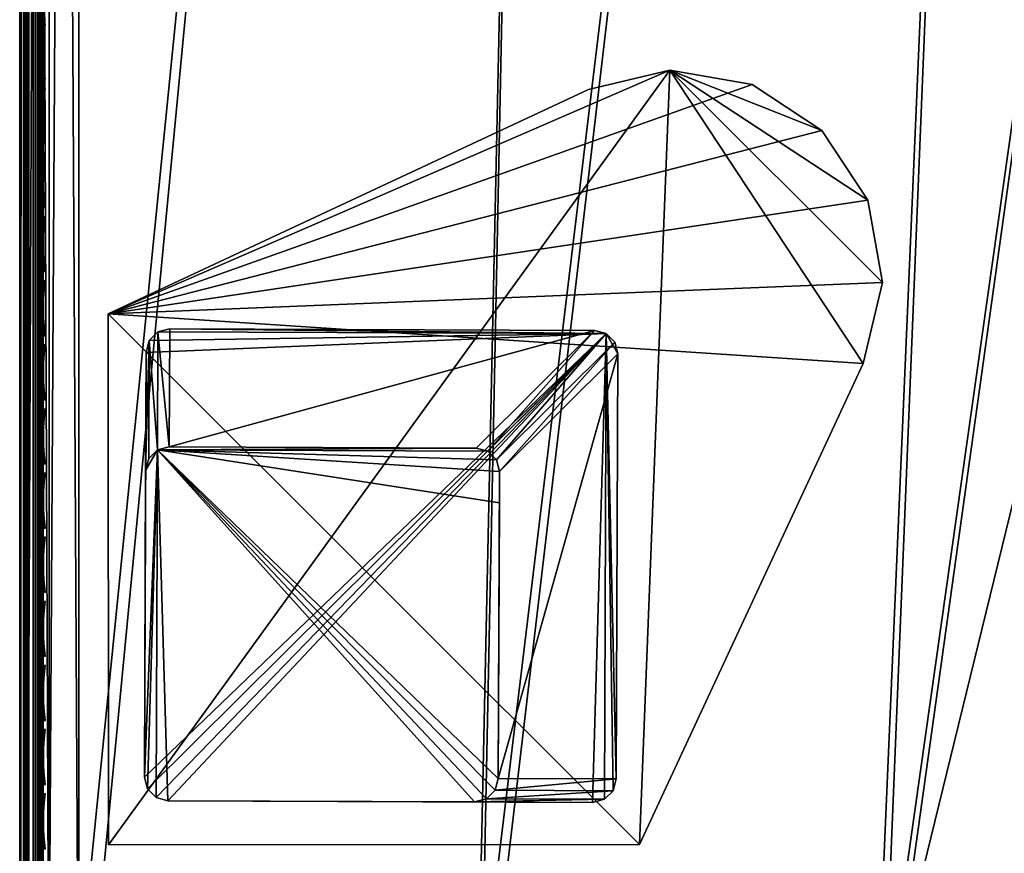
# Model space of a CAD drawing. Header units: inches. Extents: x 0 to 31.9, y -32.8 to 0.
# Tile 4 of 256: x 0 to 4.2, y -26.3 to -22.8. Entities that reach past the tile are written whole.
import ezdxf

# ---------------------------------------------------------------- set-up
doc = ezdxf.new("R2010")
doc.units = ezdxf.units.IN
doc.header["$LTSCALE"] = 0.03937
doc.header["$MEASUREMENT"] = 0
for name, color, linetype in [('A-FURN-3-ST', 151, 'Continuous'), ('A-FURN-3-ST-LG', 252, 'Continuous'), ('A-FURN-3-ST-LGHW', 32, 'Continuous'), ('A-FURN-3-ST-SEAM', 250, 'Continuous'), ('A-FURN-3-STITCH', 15, 'Continuous')]:
    doc.layers.add(name, color=color, linetype=linetype)

msp = doc.modelspace()

# ---------------------------------------------------------------- meshes
at = {"layer": 'A-FURN-3-ST'}
mesh = msp.add_polyface(dxfattribs=at)
corners = [(10.9073, -6.4887, 18), (13.0694, -6.6512, 17.9626), (10.9604, -6.2091, 17.9626), (8.7939, -6.1263, 18), (8.8366, -5.8449, 17.9626), (6.6686, -5.8419, 18), (6.7008, -5.5591, 17.9626), (4.5342, -5.6358, 18), (4.5559, -5.352, 17.9626), (2.3937, -5.5083, 18), (13.1792, -6.1706, 17.6781), (11.0523, -5.7248, 17.6781), (11.0099, -5.9486, 17.8528), (13.1285, -6.3927, 17.8528), (12.3974, -5.6675, 16.9008), (10.3957, -5.276, 16.9008), (11.1052, -5.445, 17.1854), (11.0848, -5.5531, 17.4505), (8.9365, -5.1847, 17.4505), (8.9104, -5.3576, 17.6781), (8.8763, -5.5828, 17.8528), (6.7308, -5.2956, 17.8528), (0.2502, -5.2452, 17.9789), (0.25, -5.4597, 18), (12.3992, -5.6589, 5.5004), (11.1067, -5.4366, 5.3089), (10.3972, -5.2674, 5.5004), (8.8846, -5.5243, 5), (8.9134, -5.3351, 5.0381), (11.0562, -5.7025, 5.0381), (11.0205, -5.8906, 5), (13.1841, -6.1485, 5.0381), (11.0865, -5.5431, 5.1466), (8.9378, -5.1746, 5.1466), (13.1415, -6.3351, 5), (8.5662, -28.5369, 5), (6.9256, -28.1779, 5), (5.2701, -27.8952, 5), (6.7367, -5.2369, 5), (3.6033, -27.6896, 5), (4.5797, -5.0287, 5), (1.9287, -27.5614, 5), (2.4165, -4.9, 5), (0.25, -27.5109, 5), (0.25, -4.8509, 5), (0.125, -4.8509, 5.0335), (0.125, -27.5109, 5.0335), (0.0335, -4.8509, 5.125), (0.0335, -27.5109, 5.125), (0, -4.8509, 5.25), (0, -27.5109, 5.25), (0, -5.4597, 17.75), (0, -26.9109, 17.75), (0.0335, -5.4597, 17.875), (0.0335, -26.9109, 17.875), (0.125, -5.4597, 17.9665), (0.125, -26.9109, 17.9665), (0.25, -26.9109, 18), (0, -4.6009, 5.5002), (0, -27.7609, 16.9), (0, -4.6097, 16.9007), (0, -27.7609, 5.5), (8.7077, -27.9539, 18), (13.006, -6.9286, 18), (7.0392, -27.5887, 18), (5.3555, -27.3013, 18), (3.6603, -27.0923, 18), (1.9573, -26.962, 18)]
mesh.append_faces([[corners[k] for k in face] for face in [(0, 1, 2), (0, 2, 3), (3, 2, 4), (3, 4, 5), (5, 4, 6), (5, 6, 7), (7, 6, 8), (7, 8, 9), (10, 11, 12, 13), (13, 12, 2, 1), (14, 15, 16), (17, 18, 19, 11), (11, 19, 20, 12), (12, 20, 4, 2), (20, 21, 6, 4), (22, 23, 9), (14, 24, 15), (24, 25, 26), (27, 28, 29), (27, 29, 30), (30, 29, 31), (32, 29, 28, 33), (34, 35, 36), (34, 36, 30), (30, 36, 37), (30, 37, 27), (27, 37, 38), (38, 37, 39), (38, 39, 40), (40, 39, 41), (40, 41, 42), (42, 41, 43), (42, 43, 44), (44, 43, 45), (45, 43, 46), (45, 46, 47), (47, 46, 48), (47, 48, 49), (49, 48, 50), (51, 52, 53), (53, 52, 54), (53, 54, 55), (55, 54, 56), (55, 56, 23), (23, 56, 57), (50, 58, 49), (59, 60, 61), (61, 60, 58), (61, 58, 50), (59, 52, 51), (59, 51, 60), (62, 63, 64), (64, 63, 0), (64, 0, 65), (65, 0, 3), (65, 3, 66), (66, 3, 5), (66, 5, 7), (66, 7, 67), (67, 7, 9), (67, 9, 57), (57, 9, 23)]])
at = {"layer": 'A-FURN-3-ST-LG'}
mesh = msp.add_polyface(dxfattribs=at)
corners = [(2.4846, -24.1438, 4.8029), (0.6355, -24.1234, 4.8029), (2.4348, -24.1303, 4.8029), (0.5855, -24.1366, 4.8029), (0.5488, -24.1733, 4.8029), (0.5352, -24.2235, 4.8029), (0.5283, -26.0217, 4.8029), (0.5415, -26.0717, 4.8029), (0.5779, -26.1084, 4.8029), (0.6278, -26.122, 4.8029), (2.4261, -26.1289, 4.8029), (2.4764, -26.1158, 4.8029), (2.5133, -26.0793, 4.8029), (2.5269, -26.0294, 4.8029), (2.5338, -24.23, 4.8029), (2.5208, -24.1802, 4.8029), (0.5779, -26.1084, 0.0066), (0.6278, -26.122, 0.0066), (0.5415, -26.0717, 0.0066), (0.5283, -26.0217, 0.0066), (1.9264, -26.127, 0.0066), (1.9767, -26.1138, 0.0066), (2.0137, -26.0774, 0.0066), (2.0273, -26.0275, 0.0066), (0.6336, -24.6231, 0.0066), (0.5836, -24.6363, 0.0066), (0.5469, -24.673, 0.0066), (0.5333, -24.7232, 0.0066), (1.9333, -24.6281, 0.0066), (1.983, -24.6415, 0.0066), (2.0192, -24.678, 0.0066), (2.0323, -24.7278, 0.0066), (2.0318, -24.8603, 0.0066)]
mesh.append_faces([[corners[k] for k in face] for face in [(17, 9, 16), (9, 8, 16), (19, 18, 6), (18, 7, 6), (9, 17, 10), (17, 20, 10), (10, 20, 11), (20, 21, 11), (11, 21, 12), (21, 22, 12), (12, 22, 13), (22, 23, 13), (1, 24, 3), (24, 25, 3), (3, 25, 4), (25, 26, 4), (5, 4, 27), (4, 26, 27), (27, 19, 5), (19, 6, 5), (28, 24, 2), (24, 1, 2), (28, 2, 29), (2, 0, 29), (29, 0, 30), (0, 15, 30), (30, 15, 31), (15, 14, 31), (31, 14, 23), (14, 13, 23)]])
mesh.append_faces([[corners[k] for k in face] for face in [(31, 32, 25)]], dxfattribs={"vtx0": -1, "vtx1": -1})
mesh.append_faces([[corners[k] for k in face] for face in [(32, 31, 23), (32, 23, 25)]], dxfattribs={"vtx0": -1, "vtx2": -1})
mesh.append_faces([[corners[k] for k in face] for face in [(2, 1, 0), (16, 8, 18), (24, 28, 25), (23, 22, 25)]], dxfattribs={"vtx1": -1})
mesh.append_faces([[corners[k] for k in face] for face in [(1, 3, 0), (3, 4, 0), (4, 5, 0), (5, 6, 0), (6, 7, 0), (7, 8, 0), (8, 9, 0), (9, 10, 0), (10, 11, 0), (11, 12, 0), (12, 13, 0), (13, 14, 0), (28, 29, 25), (29, 30, 25), (22, 21, 25), (21, 20, 25), (20, 17, 25), (17, 16, 25), (16, 18, 25), (18, 19, 25), (19, 27, 25)]], dxfattribs={"vtx1": -1, "vtx2": -1})
mesh.append_faces([[corners[k] for k in face] for face in [(14, 15, 0), (8, 7, 18), (30, 31, 25), (27, 26, 25)]], dxfattribs={"vtx2": -1})
at = {"layer": 'A-FURN-3-ST-LGHW'}
mesh = msp.add_polyface(dxfattribs=at)
corners = [(0.3748, -24.0601, 5.0066), (2.7539, -23.0278, 5.0066), (2.4099, -23.1095, 5.0066), (3.1022, -23.0889, 5.0066), (3.3978, -23.2831, 5.0066), (3.5923, -23.5784, 5.0066), (3.6539, -23.9266, 5.0066), (3.5727, -24.2708, 5.0066), (2.6247, -26.3071, 5.0066), (0.3762, -26.3086, 5.0066), (2.4099, -23.1095, 4.7568), (2.7539, -23.0278, 4.7568), (3.1022, -23.0889, 4.7568), (3.3978, -23.2831, 4.7568), (3.5923, -23.5784, 4.7568), (3.6539, -23.9266, 4.7568), (3.5727, -24.2708, 4.7568), (0.3748, -24.0601, 4.7568), (0.3762, -26.3086, 4.7568), (2.6247, -26.3071, 4.7568)]
mesh.append_faces([[corners[k] for k in face] for face in [(1, 10, 2), (1, 11, 10), (3, 11, 1), (3, 12, 11), (4, 12, 3), (4, 13, 12), (5, 13, 4), (5, 14, 13), (6, 14, 5), (6, 15, 14), (16, 6, 7), (16, 15, 6), (19, 7, 8), (19, 16, 7), (0, 10, 17), (0, 2, 10)]])
mesh.append_faces([[corners[k] for k in face] for face in [(0, 1, 2), (11, 17, 10), (18, 8, 9), (17, 9, 0)]], dxfattribs={"vtx0": -1})
mesh.append_faces([[corners[k] for k in face] for face in [(0, 3, 1), (0, 4, 3), (0, 5, 4), (0, 6, 5), (0, 7, 6), (0, 8, 7), (11, 18, 17), (11, 19, 18), (11, 16, 19), (11, 15, 16), (11, 14, 15), (11, 13, 14)]], dxfattribs={"vtx0": -1, "vtx2": -1})
mesh.append_faces([[corners[k] for k in face] for face in [(0, 9, 8), (11, 12, 13), (18, 19, 8), (17, 18, 9)]], dxfattribs={"vtx2": -1})
at = {"layer": 'A-FURN-3-ST-SEAM'}
mesh = msp.add_polyface(dxfattribs=at)
corners = [(0.0965, -19.7597, 17.8826), (0.0872, -19.7597, 17.8675), (0.0872, -12.6094, 17.8675), (0.0965, -12.6094, 17.8826), (0.0872, -5.4592, 17.8675), (0.0965, -5.4592, 17.8826), (0.0872, -5.2828, 17.8512), (0.0965, -5.2801, 17.866), (0.039, -5.2858, 17.8354), (0.0567, -5.2859, 17.8344), (0.0567, -5.4592, 17.8505), (0.039, -5.4592, 17.8515), (0.0567, -12.6094, 17.8505), (0.039, -12.6094, 17.8515), (0.0567, -19.7597, 17.8505), (0.039, -19.7597, 17.8515), (0.0734, -19.7597, 17.8563), (0.0734, -12.6094, 17.8563), (0.0734, -5.4592, 17.8563), (0.0734, -5.2849, 17.8401), (0.0228, -19.7597, 17.8588), (0.0228, -12.6094, 17.8588), (0.0228, -5.4592, 17.8588), (0.0228, -5.2844, 17.8426), (0.0003, -5.2761, 17.8875), (0.0019, -5.2793, 17.8701), (0.0019, -5.4592, 17.8868), (0.0003, -5.4592, 17.9045), (0.0019, -12.6094, 17.8868), (0.0003, -12.6094, 17.9045), (0.0019, -19.7597, 17.8868), (0.0003, -19.7597, 17.9045), (0.0929, -19.7597, 17.9255), (0.1, -26.91, 17.9), (0.1, -19.7597, 17.9), (0.0929, -12.6094, 17.9255), (0.1, -12.6094, 17.9), (0.0929, -5.4592, 17.9255), (0.1, -5.4592, 17.9), (0.0929, -5.2723, 17.9082), (0.0812, -5.2698, 17.9214), (0.0812, -5.4592, 17.939), (0.0812, -12.6094, 17.939), (0.0812, -19.7597, 17.939), (0.0655, -5.2683, 17.9294), (0.0655, -5.4592, 17.9472), (0.0655, -12.6094, 17.9472), (0.0655, -19.7597, 17.9472), (0.0051, -5.273, 17.9044), (0.0051, -5.4592, 17.9217), (0.0051, -12.6094, 17.9217), (0.0051, -19.7597, 17.9217), (0.1, -5.2771, 17.8831), (0.0965, -26.91, 17.8826), (0.0304, -19.7597, 17.9459), (0.0304, -12.6094, 17.9459), (0.0304, -5.4592, 17.9459), (0.0155, -19.7597, 17.9362), (0.0155, -12.6094, 17.9362), (0.0155, -5.4592, 17.9362), (0.0304, -5.2686, 17.9282), (0.0155, -5.2703, 17.9187)]
mesh.append_faces([[corners[k] for k in face] for face in [(0, 1, 2, 3), (3, 2, 4, 5), (5, 4, 6, 7), (8, 9, 10, 11), (11, 10, 12, 13), (13, 12, 14, 15), (1, 16, 17, 2), (2, 17, 18, 4), (4, 18, 19, 6), (15, 20, 21, 13), (13, 21, 22, 11), (11, 22, 23, 8), (24, 25, 26, 27), (27, 26, 28, 29), (29, 28, 30, 31), (32, 33, 34), (32, 34, 35), (35, 34, 36), (35, 36, 37), (37, 36, 38), (37, 38, 39), (39, 40, 41, 37), (37, 41, 42, 35), (35, 42, 43, 32), (40, 44, 45, 41), (41, 45, 46, 42), (42, 46, 47, 43), (48, 24, 27, 49), (49, 27, 29, 50), (50, 29, 31, 51), (5, 52, 38), (5, 38, 3), (3, 38, 36), (3, 36, 0), (0, 36, 34), (0, 34, 53), (54, 47, 46, 55), (55, 46, 45, 56), (20, 30, 28, 21), (21, 28, 26, 22), (22, 26, 25, 23), (16, 14, 12, 17), (17, 12, 10, 18), (18, 10, 9, 19), (57, 54, 55, 58), (58, 55, 56, 59), (59, 56, 60, 61), (51, 57, 58, 50), (50, 58, 59, 49), (49, 59, 61, 48)]])
mesh = msp.add_polyface(dxfattribs=at)
corners = [(0.0965, -27.286, 17.8078), (0.0872, -27.2803, 17.7939), (0.0872, -27.097, 17.8491), (0.0965, -27.0999, 17.8639), (0.0872, -26.91, 17.8675), (0.0965, -26.91, 17.8826), (0.0872, -19.7597, 17.8675), (0.0965, -19.7597, 17.8826), (0.039, -19.7597, 17.8515), (0.0567, -19.7597, 17.8505), (0.0567, -26.91, 17.8505), (0.039, -26.91, 17.8515), (0.0567, -27.0937, 17.8324), (0.039, -27.0939, 17.8334), (0.0567, -27.2737, 17.7781), (0.039, -27.2741, 17.7791), (0.0734, -27.2759, 17.7835), (0.0734, -27.0948, 17.8381), (0.0734, -26.91, 17.8563), (0.0734, -19.7597, 17.8563), (0.0228, -27.2769, 17.7858), (0.0228, -27.0953, 17.8406), (0.0228, -26.91, 17.8588), (0.0228, -19.7597, 17.8588), (0.0003, -19.7597, 17.9045), (0.0019, -19.7597, 17.8868), (0.0019, -26.91, 17.8868), (0.0003, -26.91, 17.9045), (0.0019, -27.1007, 17.868), (0.0003, -27.1041, 17.8854), (0.0019, -27.2876, 17.8117), (0.0003, -27.2944, 17.8281), (0.1, -27.1032, 17.881), (0.0929, -27.1082, 17.906), (0.1, -27.2772, 17.8301), (0.0929, -27.3025, 17.8475), (0.1, -26.91, 17.9), (0.0929, -26.91, 17.9255), (0.1, -27.0951, 17.8825), (0.0929, -19.7597, 17.9255), (0.0812, -19.7597, 17.939), (0.0812, -26.91, 17.939), (0.0812, -27.1108, 17.9192), (0.0812, -27.3076, 17.8599), (0.0655, -19.7597, 17.9472), (0.0655, -26.91, 17.9472), (0.0655, -27.1123, 17.9272), (0.0655, -27.3107, 17.8674), (0.0051, -19.7597, 17.9217), (0.0051, -26.91, 17.9217), (0.0051, -27.1074, 17.9022), (0.0051, -27.301, 17.8439), (0.1, -19.7597, 17.9), (0.0304, -27.3102, 17.8662), (0.0304, -27.1121, 17.9259), (0.0304, -26.91, 17.9459), (0.0304, -19.7597, 17.9459), (0.0155, -27.3065, 17.8573), (0.0155, -27.1102, 17.9164), (0.0155, -26.91, 17.9362), (0.0155, -19.7597, 17.9362)]
mesh.append_faces([[corners[k] for k in face] for face in [(0, 1, 2, 3), (3, 2, 4, 5), (5, 4, 6, 7), (8, 9, 10, 11), (11, 10, 12, 13), (13, 12, 14, 15), (1, 16, 17, 2), (2, 17, 18, 4), (4, 18, 19, 6), (15, 20, 21, 13), (13, 21, 22, 11), (11, 22, 23, 8), (24, 25, 26, 27), (27, 26, 28, 29), (29, 28, 30, 31), (32, 33, 34), (34, 33, 35), (36, 37, 38), (38, 37, 33), (38, 33, 32), (37, 36, 39), (39, 40, 41, 37), (37, 41, 42, 33), (33, 42, 43, 35), (40, 44, 45, 41), (41, 45, 46, 42), (42, 46, 47, 43), (48, 24, 27, 49), (49, 27, 29, 50), (50, 29, 31, 51), (5, 52, 36), (5, 36, 38), (5, 38, 3), (3, 38, 32), (3, 32, 34), (3, 34, 0), (53, 47, 46, 54), (54, 46, 45, 55), (55, 45, 44, 56), (20, 30, 28, 21), (21, 28, 26, 22), (22, 26, 25, 23), (16, 14, 12, 17), (17, 12, 10, 18), (18, 10, 9, 19), (57, 53, 54, 58), (58, 54, 55, 59), (59, 55, 56, 60), (51, 57, 58, 50), (50, 58, 59, 49), (49, 59, 60, 48)]])
at = {"layer": 'A-FURN-3-STITCH'}
mesh = msp.add_polymesh((7, 4), dxfattribs=at)
for k, corner in enumerate([(0.1007, -23.0665, 17.9499), (0.1028, -23.0665, 17.9514), (0.1071, -23.0664, 17.9543), (0.1093, -23.0664, 17.9558), (0.0964, -23.0281, 17.9556), (0.096, -23.028, 17.9608), (0.1003, -23.0279, 17.9637), (0.105, -23.028, 17.9615), (0.0938, -22.9892, 17.9588), (0.0934, -22.9891, 17.964), (0.0977, -22.989, 17.9669), (0.1024, -22.9891, 17.9646), (0.0929, -22.9501, 17.9594), (0.0926, -22.95, 17.9646), (0.0969, -22.9499, 17.9675), (0.1016, -22.95, 17.9652), (0.0938, -22.911, 17.9575), (0.0934, -22.9109, 17.9627), (0.0977, -22.9109, 17.9656), (0.1024, -22.9109, 17.9633), (0.0964, -22.8723, 17.953), (0.096, -22.8722, 17.9582), (0.1003, -22.8721, 17.9611), (0.105, -22.8722, 17.9589), (0.1007, -22.834, 17.9461), (0.1028, -22.834, 17.9476), (0.1071, -22.834, 17.9505), (0.1093, -22.8339, 17.9519)]):
    mesh.set_mesh_vertex(divmod(k, 4), corner)
mesh = msp.add_polymesh((7, 4), dxfattribs=at)
for k, corner in enumerate([(0.1007, -23.338, 17.9499), (0.1028, -23.338, 17.9514), (0.1071, -23.338, 17.9543), (0.1093, -23.3379, 17.9558), (0.0964, -23.2996, 17.9556), (0.096, -23.2995, 17.9608), (0.1003, -23.2994, 17.9637), (0.105, -23.2995, 17.9615), (0.0938, -23.2607, 17.9588), (0.0934, -23.2606, 17.964), (0.0977, -23.2606, 17.9669), (0.1024, -23.2606, 17.9646), (0.0929, -23.2216, 17.9594), (0.0926, -23.2215, 17.9646), (0.0969, -23.2215, 17.9675), (0.1016, -23.2215, 17.9652), (0.0938, -23.1826, 17.9575), (0.0934, -23.1825, 17.9627), (0.0977, -23.1824, 17.9656), (0.1024, -23.1825, 17.9633), (0.0964, -23.1438, 17.953), (0.096, -23.1437, 17.9582), (0.1003, -23.1437, 17.9611), (0.105, -23.1437, 17.9589), (0.1007, -23.1056, 17.9461), (0.1028, -23.1055, 17.9476), (0.1071, -23.1055, 17.9505), (0.1093, -23.1055, 17.9519)]):
    mesh.set_mesh_vertex(divmod(k, 4), corner)
mesh = msp.add_polymesh((7, 4), dxfattribs=at)
for k, corner in enumerate([(0.1007, -23.6096, 17.9499), (0.1028, -23.6095, 17.9514), (0.1071, -23.6095, 17.9543), (0.1093, -23.6095, 17.9558), (0.0964, -23.5711, 17.9556), (0.096, -23.571, 17.9608), (0.1003, -23.571, 17.9637), (0.105, -23.571, 17.9615), (0.0938, -23.5322, 17.9588), (0.0934, -23.5321, 17.964), (0.0977, -23.5321, 17.9669), (0.1024, -23.5321, 17.9646), (0.0929, -23.4931, 17.9594), (0.0926, -23.4931, 17.9646), (0.0969, -23.493, 17.9675), (0.1016, -23.493, 17.9652), (0.0938, -23.4541, 17.9575), (0.0934, -23.454, 17.9627), (0.0977, -23.454, 17.9656), (0.1024, -23.454, 17.9633), (0.0964, -23.4153, 17.953), (0.096, -23.4152, 17.9582), (0.1003, -23.4152, 17.9611), (0.105, -23.4152, 17.9589), (0.1007, -23.3771, 17.9461), (0.1028, -23.3771, 17.9476), (0.1071, -23.377, 17.9505), (0.1093, -23.377, 17.9519)]):
    mesh.set_mesh_vertex(divmod(k, 4), corner)
mesh = msp.add_polymesh((7, 4), dxfattribs=at)
for k, corner in enumerate([(0.1007, -23.8811, 17.9499), (0.1028, -23.8811, 17.9514), (0.1071, -23.881, 17.9543), (0.1093, -23.881, 17.9558), (0.0964, -23.8426, 17.9556), (0.096, -23.8426, 17.9608), (0.1003, -23.8425, 17.9637), (0.105, -23.8425, 17.9615), (0.0938, -23.8038, 17.9588), (0.0934, -23.8037, 17.964), (0.0977, -23.8036, 17.9669), (0.1024, -23.8037, 17.9646), (0.0929, -23.7647, 17.9594), (0.0926, -23.7646, 17.9646), (0.0969, -23.7645, 17.9675), (0.1016, -23.7646, 17.9652), (0.0938, -23.7256, 17.9575), (0.0934, -23.7255, 17.9627), (0.0977, -23.7255, 17.9656), (0.1024, -23.7255, 17.9633), (0.0964, -23.6869, 17.953), (0.096, -23.6868, 17.9582), (0.1003, -23.6867, 17.9611), (0.105, -23.6868, 17.9589), (0.1007, -23.6486, 17.9461), (0.1028, -23.6486, 17.9476), (0.1071, -23.6485, 17.9505), (0.1093, -23.6485, 17.9519)]):
    mesh.set_mesh_vertex(divmod(k, 4), corner)
mesh = msp.add_polymesh((7, 4), dxfattribs=at)
for k, corner in enumerate([(0.1007, -24.1526, 17.9499), (0.1028, -24.1526, 17.9514), (0.1071, -24.1526, 17.9543), (0.1093, -24.1525, 17.9558), (0.0964, -24.1142, 17.9556), (0.096, -24.1141, 17.9608), (0.1003, -24.114, 17.9637), (0.105, -24.1141, 17.9615), (0.0938, -24.0753, 17.9588), (0.0934, -24.0752, 17.964), (0.0977, -24.0751, 17.9669), (0.1024, -24.0752, 17.9646), (0.0929, -24.0362, 17.9594), (0.0926, -24.0361, 17.9646), (0.0969, -24.0361, 17.9675), (0.1016, -24.0361, 17.9652), (0.0938, -23.9972, 17.9575), (0.0934, -23.9971, 17.9627), (0.0977, -23.997, 17.9656), (0.1024, -23.9971, 17.9633), (0.0964, -23.9584, 17.953), (0.096, -23.9583, 17.9582), (0.1003, -23.9583, 17.9611), (0.105, -23.9583, 17.9589), (0.1007, -23.9201, 17.9461), (0.1028, -23.9201, 17.9476), (0.1071, -23.9201, 17.9505), (0.1093, -23.9201, 17.9519)]):
    mesh.set_mesh_vertex(divmod(k, 4), corner)
mesh = msp.add_polymesh((7, 4), dxfattribs=at)
for k, corner in enumerate([(0.1007, -24.4242, 17.9499), (0.1028, -24.4241, 17.9514), (0.1071, -24.4241, 17.9543), (0.1093, -24.4241, 17.9558), (0.0964, -24.3857, 17.9556), (0.096, -24.3856, 17.9608), (0.1003, -24.3856, 17.9637), (0.105, -24.3856, 17.9615), (0.0938, -24.3468, 17.9588), (0.0934, -24.3467, 17.964), (0.0977, -24.3467, 17.9669), (0.1024, -24.3467, 17.9646), (0.0929, -24.3077, 17.9594), (0.0926, -24.3076, 17.9646), (0.0969, -24.3076, 17.9675), (0.1016, -24.3076, 17.9652), (0.0938, -24.2687, 17.9575), (0.0934, -24.2686, 17.9627), (0.0977, -24.2685, 17.9656), (0.1024, -24.2686, 17.9633), (0.0964, -24.2299, 17.953), (0.096, -24.2298, 17.9582), (0.1003, -24.2298, 17.9611), (0.105, -24.2298, 17.9589), (0.1007, -24.1917, 17.9461), (0.1028, -24.1917, 17.9476), (0.1071, -24.1916, 17.9505), (0.1093, -24.1916, 17.9519)]):
    mesh.set_mesh_vertex(divmod(k, 4), corner)
mesh = msp.add_polymesh((7, 4), dxfattribs=at)
for k, corner in enumerate([(0.1007, -24.6957, 17.9499), (0.1028, -24.6957, 17.9514), (0.1071, -24.6956, 17.9543), (0.1093, -24.6956, 17.9558), (0.0964, -24.6572, 17.9556), (0.096, -24.6571, 17.9608), (0.1003, -24.6571, 17.9637), (0.105, -24.6571, 17.9615), (0.0938, -24.6183, 17.9588), (0.0934, -24.6183, 17.964), (0.0977, -24.6182, 17.9669), (0.1024, -24.6182, 17.9646), (0.0929, -24.5793, 17.9594), (0.0926, -24.5792, 17.9646), (0.0969, -24.5791, 17.9675), (0.1016, -24.5792, 17.9652), (0.0938, -24.5402, 17.9575), (0.0934, -24.5401, 17.9627), (0.0977, -24.5401, 17.9656), (0.1024, -24.5401, 17.9633), (0.0964, -24.5015, 17.953), (0.096, -24.5014, 17.9582), (0.1003, -24.5013, 17.9611), (0.105, -24.5014, 17.9589), (0.1007, -24.4632, 17.9461), (0.1028, -24.4632, 17.9476), (0.1071, -24.4631, 17.9505), (0.1093, -24.4631, 17.9519)]):
    mesh.set_mesh_vertex(divmod(k, 4), corner)
mesh = msp.add_polymesh((7, 4), dxfattribs=at)
for k, corner in enumerate([(0.1007, -24.9672, 17.9499), (0.1028, -24.9672, 17.9514), (0.1071, -24.9671, 17.9543), (0.1093, -24.9671, 17.9558), (0.0964, -24.9288, 17.9556), (0.096, -24.9287, 17.9608), (0.1003, -24.9286, 17.9637), (0.105, -24.9287, 17.9615), (0.0938, -24.8899, 17.9588), (0.0934, -24.8898, 17.964), (0.0977, -24.8897, 17.9669), (0.1024, -24.8898, 17.9646), (0.0929, -24.8508, 17.9594), (0.0926, -24.8507, 17.9646), (0.0969, -24.8507, 17.9675), (0.1016, -24.8507, 17.9652), (0.0938, -24.8117, 17.9575), (0.0934, -24.8117, 17.9627), (0.0977, -24.8116, 17.9656), (0.1024, -24.8116, 17.9633), (0.0964, -24.773, 17.953), (0.096, -24.7729, 17.9582), (0.1003, -24.7728, 17.9611), (0.105, -24.7729, 17.9589), (0.1007, -24.7347, 17.9461), (0.1028, -24.7347, 17.9476), (0.1071, -24.7347, 17.9505), (0.1093, -24.7346, 17.9519)]):
    mesh.set_mesh_vertex(divmod(k, 4), corner)
mesh = msp.add_polymesh((7, 4), dxfattribs=at)
for k, corner in enumerate([(0.1007, -25.2387, 17.9499), (0.1028, -25.2387, 17.9514), (0.1071, -25.2387, 17.9543), (0.1093, -25.2386, 17.9558), (0.0964, -25.2003, 17.9556), (0.096, -25.2002, 17.9608), (0.1003, -25.2002, 17.9637), (0.105, -25.2002, 17.9615), (0.0938, -25.1614, 17.9588), (0.0934, -25.1613, 17.964), (0.0977, -25.1613, 17.9669), (0.1024, -25.1613, 17.9646), (0.0929, -25.1223, 17.9594), (0.0926, -25.1222, 17.9646), (0.0969, -25.1222, 17.9675), (0.1016, -25.1222, 17.9652), (0.0938, -25.0833, 17.9575), (0.0934, -25.0832, 17.9627), (0.0977, -25.0831, 17.9656), (0.1024, -25.0832, 17.9633), (0.0964, -25.0445, 17.953), (0.096, -25.0444, 17.9582), (0.1003, -25.0444, 17.9611), (0.105, -25.0444, 17.9589), (0.1007, -25.0063, 17.9461), (0.1028, -25.0062, 17.9476), (0.1071, -25.0062, 17.9505), (0.1093, -25.0062, 17.9519)]):
    mesh.set_mesh_vertex(divmod(k, 4), corner)
mesh = msp.add_polymesh((7, 4), dxfattribs=at)
for k, corner in enumerate([(0.1007, -25.5103, 17.9499), (0.1028, -25.5102, 17.9514), (0.1071, -25.5102, 17.9543), (0.1093, -25.5102, 17.9558), (0.0964, -25.4718, 17.9556), (0.096, -25.4717, 17.9608), (0.1003, -25.4717, 17.9637), (0.105, -25.4717, 17.9615), (0.0938, -25.4329, 17.9588), (0.0934, -25.4328, 17.964), (0.0977, -25.4328, 17.9669), (0.1024, -25.4328, 17.9646), (0.0929, -25.3938, 17.9594), (0.0926, -25.3938, 17.9646), (0.0969, -25.3937, 17.9675), (0.1016, -25.3937, 17.9652), (0.0938, -25.3548, 17.9575), (0.0934, -25.3547, 17.9627), (0.0977, -25.3547, 17.9656), (0.1024, -25.3547, 17.9633), (0.0964, -25.316, 17.953), (0.096, -25.316, 17.9582), (0.1003, -25.3159, 17.9611), (0.105, -25.3159, 17.9589), (0.1007, -25.2778, 17.9461), (0.1028, -25.2778, 17.9476), (0.1071, -25.2777, 17.9505), (0.1093, -25.2777, 17.9519)]):
    mesh.set_mesh_vertex(divmod(k, 4), corner)
mesh = msp.add_polymesh((7, 4), dxfattribs=at)
for k, corner in enumerate([(0.1007, -25.7818, 17.9499), (0.1028, -25.7818, 17.9514), (0.1071, -25.7817, 17.9543), (0.1093, -25.7817, 17.9558), (0.0964, -25.7434, 17.9556), (0.096, -25.7433, 17.9608), (0.1003, -25.7432, 17.9637), (0.105, -25.7433, 17.9615), (0.0938, -25.7045, 17.9588), (0.0934, -25.7044, 17.964), (0.0977, -25.7043, 17.9669), (0.1024, -25.7044, 17.9646), (0.0929, -25.6654, 17.9594), (0.0926, -25.6653, 17.9646), (0.0969, -25.6652, 17.9675), (0.1016, -25.6653, 17.9652), (0.0938, -25.6263, 17.9575), (0.0934, -25.6262, 17.9627), (0.0977, -25.6262, 17.9656), (0.1024, -25.6262, 17.9633), (0.0964, -25.5876, 17.953), (0.096, -25.5875, 17.9582), (0.1003, -25.5874, 17.9611), (0.105, -25.5875, 17.9589), (0.1007, -25.5493, 17.9461), (0.1028, -25.5493, 17.9476), (0.1071, -25.5493, 17.9505), (0.1093, -25.5492, 17.9519)]):
    mesh.set_mesh_vertex(divmod(k, 4), corner)
mesh = msp.add_polymesh((7, 4), dxfattribs=at)
for k, corner in enumerate([(0.1007, -26.0533, 17.9499), (0.1028, -26.0533, 17.9514), (0.1071, -26.0533, 17.9543), (0.1093, -26.0532, 17.9558), (0.0964, -26.0149, 17.9556), (0.096, -26.0148, 17.9608), (0.1003, -26.0147, 17.9637), (0.105, -26.0148, 17.9615), (0.0938, -25.976, 17.9588), (0.0934, -25.9759, 17.964), (0.0977, -25.9759, 17.9669), (0.1024, -25.9759, 17.9646), (0.0929, -25.9369, 17.9594), (0.0926, -25.9368, 17.9646), (0.0969, -25.9368, 17.9675), (0.1016, -25.9368, 17.9652), (0.0938, -25.8979, 17.9575), (0.0934, -25.8978, 17.9627), (0.0977, -25.8977, 17.9656), (0.1024, -25.8978, 17.9633), (0.0964, -25.8591, 17.953), (0.096, -25.859, 17.9582), (0.1003, -25.859, 17.9611), (0.105, -25.859, 17.9589), (0.1007, -25.8209, 17.9461), (0.1028, -25.8208, 17.9476), (0.1071, -25.8208, 17.9505), (0.1093, -25.8208, 17.9519)]):
    mesh.set_mesh_vertex(divmod(k, 4), corner)
mesh = msp.add_polymesh((7, 4), dxfattribs=at)
for k, corner in enumerate([(0.1007, -26.3249, 17.9499), (0.1028, -26.3248, 17.9514), (0.1071, -26.3248, 17.9543), (0.1093, -26.3248, 17.9558), (0.0964, -26.2864, 17.9556), (0.096, -26.2863, 17.9608), (0.1003, -26.2863, 17.9637), (0.105, -26.2863, 17.9615), (0.0938, -26.2475, 17.9588), (0.0934, -26.2474, 17.964), (0.0977, -26.2474, 17.9669), (0.1024, -26.2474, 17.9646), (0.0929, -26.2084, 17.9594), (0.0926, -26.2083, 17.9646), (0.0969, -26.2083, 17.9675), (0.1016, -26.2083, 17.9652), (0.0938, -26.1694, 17.9575), (0.0934, -26.1693, 17.9627), (0.0977, -26.1693, 17.9656), (0.1024, -26.1693, 17.9633), (0.0964, -26.1306, 17.953), (0.096, -26.1305, 17.9582), (0.1003, -26.1305, 17.9611), (0.105, -26.1305, 17.9589), (0.1007, -26.0924, 17.9461), (0.1028, -26.0924, 17.9476), (0.1071, -26.0923, 17.9505), (0.1093, -26.0923, 17.9519)]):
    mesh.set_mesh_vertex(divmod(k, 4), corner)

doc.saveas('drawing.dxf')
